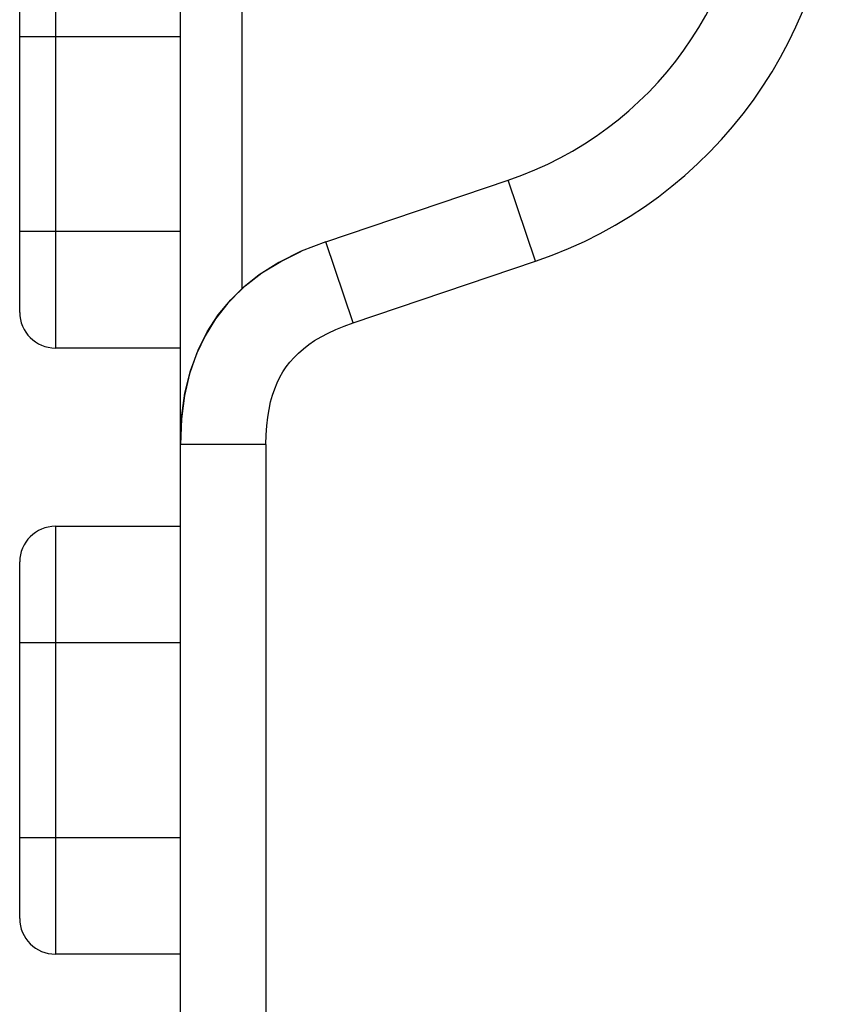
# Model space of a CAD drawing. Header units: millimetres. Extents: x 0 to 1574, y -402 to 1216.
# Tile 26 of 89: x 6 to 18, y 609 to 623. Entities that reach past the tile are written whole.
import ezdxf

# ---------------------------------------------------------------- set-up
doc = ezdxf.new("R2010")
doc.units = ezdxf.units.MM
doc.header["$LTSCALE"] = 65.395
for name, color, linetype in [('01_DISPLAYCASE_00_3_AM_0', 7, 'CONTINUOUS'), ('BUUTTON_00_3_AM_0', 7, 'CONTINUOUS'), ('OPTIONCARDS_08_00_3_AM_0', 7, 'CONTINUOUS')]:
    doc.layers.add(name, color=color, linetype=linetype)

msp = doc.modelspace()

# ---------------------------------------------------------------- linework, layer by layer
at = {"layer": '01_DISPLAYCASE_00_3_AM_0', "color": 7}
for p, q in [((8.525, 617.231), (8.525, 643.939)), ((9.386, 641.763), (9.386, 619.41))]:
    msp.add_line(p, q, dxfattribs=at)
at = {"layer": 'BUUTTON_00_3_AM_0', "color": 7}
for p, q in [((6.771, 624.583), (6.771, 618.583)), ((6.271, 619.083), (6.271, 624.083)), ((8.525, 622.947), (6.271, 622.947)), ((6.271, 620.22), (8.525, 620.22)), ((8.525, 618.583), (6.771, 618.583)), ((6.771, 616.083), (6.771, 610.083)), ((6.771, 616.083), (8.525, 616.083)), ((6.271, 610.583), (6.271, 615.583)), ((8.525, 614.447), (6.271, 614.447)), ((6.271, 611.72), (8.525, 611.72)), ((8.525, 610.083), (6.771, 610.083))]:
    msp.add_line(p, q, dxfattribs=at)
for centre, start, end in [((6.771, 619.083), 180, 270), ((6.771, 615.583), 90, 180), ((6.771, 610.583), 180, 270)]:
    msp.add_arc(centre, 0.5, start, end, dxfattribs=at)
at = {"layer": 'OPTIONCARDS_08_00_3_AM_0', "color": 7}
for p, q in [((10.566, 620.074), (13.124, 620.937)), ((13.508, 619.8), (13.124, 620.937)), ((10.95, 618.937), (10.566, 620.074)), ((10.95, 618.937), (13.508, 619.8)), ((8.525, 576.564), (8.525, 617.231)), ((9.725, 617.231), (8.525, 617.231)), ((9.725, 617.231), (9.725, 576.564))]:
    msp.add_line(p, q, dxfattribs=at)
for points in [[(10.566, 620.074), (10.217, 619.939), (9.906, 619.783), (9.632, 619.609), (9.392, 619.417), (9.189, 619.211), (9.016, 618.991), (8.87, 618.755), (8.75, 618.5), (8.654, 618.222), (8.584, 617.919), (8.54, 617.589), (8.525, 617.231)], [(8.541, 617.597), (8.541, 617.605), (8.589, 617.949), (8.667, 618.265), (8.772, 618.553), (8.902, 618.811), (9.055, 619.046), (9.232, 619.259), (9.435, 619.454), (9.668, 619.635), (9.933, 619.798), (10.224, 619.942)], [(9.725, 617.231), (9.728, 617.366), (9.736, 617.492), (9.75, 617.611), (9.768, 617.722), (9.79, 617.826), (9.817, 617.922), (9.848, 618.012), (9.882, 618.096), (9.92, 618.174), (9.963, 618.248), (10.01, 618.319), (10.062, 618.386), (10.119, 618.45), (10.181, 618.512), (10.25, 618.572), (10.325, 618.63), (10.408, 618.686), (10.499, 618.74), (10.598, 618.792), (10.706, 618.843), (10.823, 618.891), (10.95, 618.937)]]:
    msp.add_lwpolyline(points, dxfattribs=at)
for radius in [5, 6.2]:
    msp.add_arc((11.525, 625.675), radius, 288.6495, 360, dxfattribs=at)

doc.saveas('drawing.dxf')
